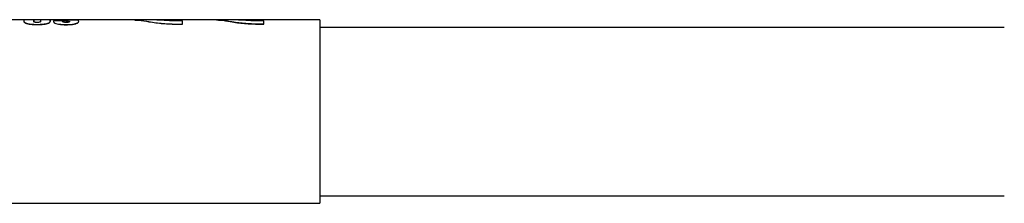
# Model space of a CAD drawing. Header units: millimetres. Extents: x 22 to 427, y 5 to 272.
# Tile 18 of 21: x 215.43 to 261.11, y 159.44 to 167.95. Entities that reach past the tile are written whole.
import ezdxf

# ---------------------------------------------------------------- set-up
doc = ezdxf.new("R2010")
doc.units = ezdxf.units.MM

msp = doc.modelspace()

# ---------------------------------------------------------------- linework, layer by layer
at = {"color": 7, "linetype": 'Continuous', "lineweight": 25}
for p, q in [((215.631, 167.939), (214.904, 167.939)), ((216.085, 167.944), (215.631, 167.944)), ((215.631, 167.871), (215.631, 167.866)), ((216.397, 167.939), (216.085, 167.939)), ((216.085, 167.855), (216.085, 167.86)), ((216.851, 167.944), (216.397, 167.944)), ((217.033, 167.939), (216.851, 167.939)), ((217.419, 167.891), (216.999, 167.891)), ((216.999, 167.853), (216.999, 167.848)), ((217.522, 167.944), (217.034, 167.944)), ((217.419, 167.886), (217.419, 167.891)), ((217.499, 167.907), (217.499, 167.912)), ((217.582, 167.944), (217.522, 167.944)), ((217.752, 167.944), (218.17, 167.944)), ((220.781, 167.939), (217.833, 167.939)), ((218.17, 167.939), (218.17, 167.944)), ((221.514, 167.944), (220.781, 167.944)), ((224.57, 167.939), (221.587, 167.939)), ((222.978, 167.745), (222.978, 167.897)), ((222.978, 167.745), (222.978, 167.74)), ((225.296, 167.944), (224.563, 167.944)), ((229.36, 167.939), (225.368, 167.939)), ((226.76, 167.745), (226.76, 167.897)), ((226.76, 167.745), (226.76, 167.74)), ((229.36, 167.939), (229.36, 159.439)), ((261.11, 167.589), (229.36, 167.589)), ((178.56, 159.439), (229.36, 159.439)), ((229.36, 159.789), (261.11, 159.789))]:
    msp.add_line(p, q, dxfattribs=at)
at = {"color": 7, "linetype": 'Continuous', "lineweight": 25, "flags": 128}
for points in [[(215.631, 167.944), (215.631, 167.932), (215.631, 167.871)], [(216.085, 167.86), (216.085, 167.929), (216.085, 167.942), (216.085, 167.939)], [(216.085, 167.939), (216.085, 167.924), (216.085, 167.855)], [(216.397, 167.944), (216.397, 167.93), (216.397, 167.862)], [(216.851, 167.871), (216.851, 167.932), (216.851, 167.942), (216.851, 167.939)], [(216.851, 167.939), (216.851, 167.927), (216.851, 167.866)], [(216.999, 167.891), (216.999, 167.873), (216.999, 167.853)], [(217.419, 167.867), (217.419, 167.88), (217.419, 167.891)], [(217.419, 167.862), (217.419, 167.875), (217.419, 167.886)]]:
    msp.add_lwpolyline(points, dxfattribs=at)
at = {"color": 7, "linetype": 'Continuous', "lineweight": 25}
for points, knots in [([(215.631, 167.871), (215.643, 167.85), (215.671, 167.803), (215.766, 167.771), (215.889, 167.739), (216.054, 167.722), (216.176, 167.72), (216.24, 167.719)], [0, 0, 0, 0, 0.111895, 0.244363, 0.436293, 0.707202, 1, 1, 1, 1]), ([(216.24, 167.714), (216.143, 167.716), (216, 167.719), (215.822, 167.748), (215.721, 167.781), (215.648, 167.816), (215.635, 167.854), (215.631, 167.866)], [0, 0, 0, 0, 0.4428882, 0.6568582, 0.8223422, 0.9403155, 1, 1, 1, 1]), ([(216.242, 167.821), (216.218, 167.821), (216.182, 167.822), (216.137, 167.827), (216.111, 167.834), (216.09, 167.843), (216.086, 167.855), (216.085, 167.86)], [0, 0, 0, 0, 0.429263, 0.633561, 0.789934, 0.912195, 1, 1, 1, 1]), ([(216.24, 167.719), (216.341, 167.721), (216.487, 167.724), (216.667, 167.754), (216.765, 167.787), (216.835, 167.822), (216.847, 167.859), (216.851, 167.871)], [0, 0, 0, 0, 0.462282, 0.668855, 0.827471, 0.942587, 1, 1, 1, 1]), ([(216.851, 167.866), (216.838, 167.844), (216.81, 167.796), (216.715, 167.765), (216.592, 167.734), (216.427, 167.717), (216.304, 167.715), (216.24, 167.714)], [0, 0, 0, 0, 0.11586, 0.246625, 0.434847, 0.70493, 1, 1, 1, 1]), ([(216.397, 167.862), (216.394, 167.857), (216.387, 167.843), (216.36, 167.834), (216.329, 167.826), (216.288, 167.822), (216.258, 167.821), (216.242, 167.821)], [0, 0, 0, 0, 0.115396, 0.271553, 0.465201, 0.713904, 1, 1, 1, 1]), ([(216.999, 167.853), (217.007, 167.839), (217.031, 167.798), (217.121, 167.771), (217.247, 167.739), (217.409, 167.722), (217.529, 167.72), (217.59, 167.719)], [0, 0, 0, 0, 0.075294, 0.225464, 0.419688, 0.710671, 1, 1, 1, 1]), ([(216.999, 167.848), (217.007, 167.834), (217.031, 167.793), (217.121, 167.766), (217.247, 167.734), (217.409, 167.717), (217.529, 167.715), (217.59, 167.714)], [0, 0, 0, 0, 0.075354, 0.225559, 0.419798, 0.710757, 1, 1, 1, 1]), ([(217.024, 167.943), (217.028, 167.943), (217.052, 167.947), (217.096, 167.939), (217.136, 167.937), (217.156, 167.936)], [0, 0, 0, 0, 0.080304, 0.551424, 1, 1, 1, 1]), ([(217.033, 167.939), (217.034, 167.939), (217.042, 167.94), (217.063, 167.937), (217.093, 167.936), (217.126, 167.933), (217.145, 167.931), (217.156, 167.931)], [0, 0, 0, 0, 0.014339, 0.200963, 0.519263, 0.742917, 1, 1, 1, 1]), ([(217.156, 167.936), (217.185, 167.933), (217.246, 167.929), (217.361, 167.921), (217.446, 167.915), (217.499, 167.912)], [0, 0, 0, 0, 0.253036, 0.535431, 1, 1, 1, 1]), ([(217.156, 167.931), (217.17, 167.93), (217.199, 167.927), (217.244, 167.924), (217.291, 167.921), (217.35, 167.917), (217.419, 167.912), (217.472, 167.909), (217.499, 167.907)], [0, 0, 0, 0, 0.1210738, 0.2530362, 0.3913739, 0.5354311, 0.7651667, 1, 1, 1, 1]), ([(217.6, 167.821), (217.576, 167.821), (217.537, 167.822), (217.488, 167.828), (217.455, 167.836), (217.428, 167.846), (217.422, 167.861), (217.419, 167.867)], [0, 0, 0, 0, 0.372366, 0.590745, 0.761172, 0.896698, 1, 1, 1, 1]), ([(217.499, 167.912), (217.552, 167.908), (217.628, 167.903), (217.707, 167.89), (217.747, 167.88), (217.751, 167.867), (217.752, 167.864)], [0, 0, 0, 0, 0.594342, 0.851924, 0.964013, 1, 1, 1, 1]), ([(217.499, 167.907), (217.552, 167.903), (217.628, 167.898), (217.707, 167.884), (217.747, 167.875), (217.751, 167.862), (217.752, 167.859)], [0, 0, 0, 0, 0.594302, 0.851873, 0.96398, 1, 1, 1, 1]), ([(218.005, 167.932), (217.965, 167.934), (217.881, 167.939), (217.74, 167.942), (217.639, 167.943), (217.582, 167.944)], [0, 0, 0, 0, 0.286483, 0.592843, 1, 1, 1, 1]), ([(217.59, 167.719), (217.663, 167.721), (217.786, 167.723), (217.95, 167.746), (218.059, 167.778), (218.142, 167.811), (218.163, 167.853), (218.173, 167.871)], [0, 0, 0, 0, 0.350879, 0.591381, 0.784158, 0.903323, 1, 1, 1, 1]), ([(217.59, 167.714), (217.663, 167.716), (217.786, 167.718), (217.95, 167.74), (218.059, 167.772), (218.142, 167.806), (218.163, 167.847), (218.173, 167.866)], [0, 0, 0, 0, 0.3508299, 0.5913029, 0.7840663, 0.9032475, 1, 1, 1, 1]), ([(217.752, 167.864), (217.749, 167.858), (217.741, 167.844), (217.714, 167.835), (217.682, 167.826), (217.642, 167.822), (217.614, 167.821), (217.6, 167.821)], [0, 0, 0, 0, 0.119653, 0.285107, 0.485915, 0.746825, 1, 1, 1, 1]), ([(218.173, 167.871), (218.163, 167.886), (218.144, 167.917), (218.077, 167.924), (218.033, 167.929), (218.005, 167.932)], [0, 0, 0, 0, 0.274781, 0.55171, 1, 1, 1, 1]), ([(220.781, 167.934), (220.84, 167.934), (221.056, 167.932), (221.484, 167.842), (222.085, 167.763), (222.532, 167.749), (222.761, 167.742)], [0, 0, 0, 0, 0.087621, 0.326092, 0.655844, 1, 1, 1, 1]), ([(220.781, 167.929), (220.84, 167.929), (221.056, 167.927), (221.484, 167.837), (222.085, 167.758), (222.532, 167.744), (222.761, 167.737)], [0, 0, 0, 0, 0.087539, 0.325923, 0.655622, 1, 1, 1, 1]), ([(222.761, 167.894), (222.59, 167.897), (222.269, 167.901), (221.855, 167.933), (221.609, 167.939), (221.514, 167.942)], [0, 0, 0, 0, 0.409116, 0.772574, 1, 1, 1, 1]), ([(222.978, 167.897), (222.96, 167.896), (222.923, 167.896), (222.851, 167.895), (222.797, 167.895), (222.761, 167.894)], [0, 0, 0, 0, 0.251665, 0.504268, 1, 1, 1, 1]), ([(222.761, 167.742), (222.779, 167.742), (222.816, 167.742), (222.888, 167.743), (222.942, 167.744), (222.978, 167.745)], [0, 0, 0, 0, 0.253552, 0.50695, 1, 1, 1, 1]), ([(222.761, 167.737), (222.779, 167.737), (222.816, 167.737), (222.87, 167.737), (222.925, 167.738), (222.96, 167.739), (222.978, 167.74)], [0, 0, 0, 0, 0.253551, 0.506948, 0.753615, 1, 1, 1, 1]), ([(224.563, 167.934), (224.621, 167.934), (224.838, 167.932), (225.266, 167.842), (225.866, 167.763), (226.313, 167.749), (226.542, 167.742)], [0, 0, 0, 0, 0.087739, 0.326326, 0.656093, 1, 1, 1, 1]), ([(226.542, 167.737), (226.304, 167.745), (225.856, 167.76), (225.243, 167.837), (224.826, 167.937), (224.613, 167.928), (224.57, 167.926)], [0, 0, 0, 0, 0.358418, 0.67855, 0.934836, 1, 1, 1, 1]), ([(226.542, 167.894), (226.371, 167.897), (226.05, 167.901), (225.636, 167.933), (225.39, 167.939), (225.296, 167.942)], [0, 0, 0, 0, 0.40901, 0.772382, 1, 1, 1, 1]), ([(226.76, 167.897), (226.742, 167.896), (226.705, 167.896), (226.632, 167.895), (226.578, 167.895), (226.542, 167.894)], [0, 0, 0, 0, 0.25145, 0.503852, 1, 1, 1, 1]), ([(226.542, 167.742), (226.56, 167.742), (226.597, 167.742), (226.669, 167.743), (226.724, 167.744), (226.76, 167.745)], [0, 0, 0, 0, 0.252631, 0.505092, 1, 1, 1, 1]), ([(226.76, 167.74), (226.742, 167.739), (226.705, 167.738), (226.632, 167.737), (226.578, 167.737), (226.542, 167.737)], [0, 0, 0, 0, 0.251718, 0.503868, 1, 1, 1, 1])]:
    msp.add_open_spline(points, degree=3, knots=knots, dxfattribs=at)

doc.saveas('drawing.dxf')
